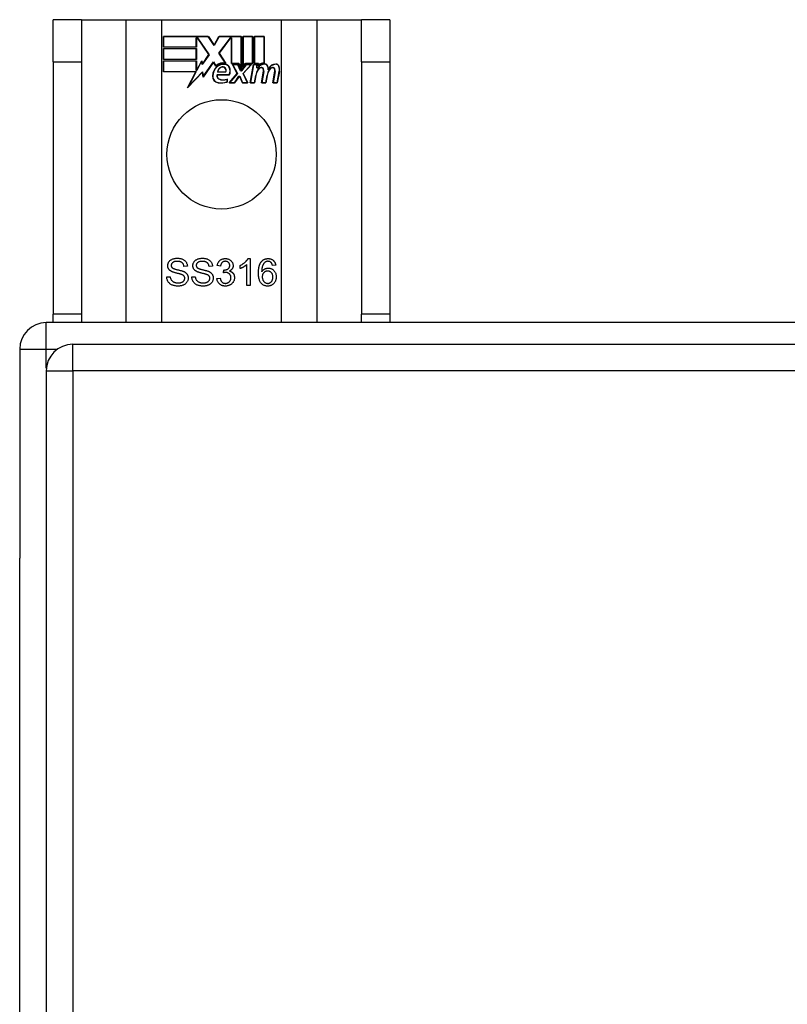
# Model space of a CAD drawing. Header units: inches. Extents: x 25 to 686, y 75 to 314.
# Tile 55 of 160: x 220.21 to 223.07, y 201.02 to 204.68. Entities that reach past the tile are written whole.
import ezdxf

# ---------------------------------------------------------------- set-up
doc = ezdxf.new("R2010")
doc.units = ezdxf.units.IN
doc.header["$MEASUREMENT"] = 0
doc.layers.add('Visible Edges(ANSI)', color=7, linetype='Continuous', lineweight=25)
doc.layers.add('Visible Tangent Edges(ANSI)', color=7, linetype='Continuous', lineweight=25)

msp = doc.modelspace()

# ---------------------------------------------------------------- linework, layer by layer
at = {"layer": 'Visible Edges(ANSI)'}
for p, q in [((220.443, 204.6793), (220.338, 204.6793)), ((220.338, 204.5233), (220.338, 204.6793)), ((220.443, 204.6793), (220.443, 204.5233)), ((220.443, 204.6793), (220.6071, 204.6793)), ((220.6071, 204.6793), (220.7418, 204.6793)), ((220.7418, 204.6793), (221.1842, 204.6793)), ((221.1842, 204.6793), (221.3188, 204.6793)), ((221.3188, 204.6793), (221.483, 204.6793)), ((221.483, 204.5233), (221.483, 204.6793)), ((221.588, 204.6793), (221.483, 204.6793)), ((221.588, 204.6793), (221.588, 204.5233)), ((220.7468, 204.5772), (220.7468, 204.6173)), ((220.7468, 204.6173), (220.914, 204.6173)), ((220.7475, 204.6166), (220.7475, 204.578)), ((220.9136, 204.6166), (220.7475, 204.6166)), ((220.8694, 204.578), (220.8694, 204.6125)), ((220.8694, 204.6125), (220.8739, 204.6125)), ((220.8735, 204.6117), (220.8701, 204.6117)), ((220.8701, 204.6117), (220.8701, 204.5772)), ((220.9163, 204.5495), (220.8735, 204.6117)), ((220.8739, 204.6125), (220.9172, 204.5494)), ((220.9361, 204.5832), (220.9136, 204.6166)), ((220.914, 204.6173), (220.936, 204.5847)), ((220.936, 204.5847), (220.9534, 204.6173)), ((220.9538, 204.6166), (220.9361, 204.5832)), ((220.9528, 204.5545), (220.9961, 204.6125)), ((220.9534, 204.6173), (221.037, 204.6173)), ((221.0363, 204.6166), (220.9538, 204.6166)), ((220.9965, 204.6117), (220.9538, 204.5545)), ((220.9961, 204.6125), (221.0003, 204.6125)), ((220.9995, 204.6117), (220.9965, 204.6117)), ((220.9995, 204.5163), (220.9995, 204.6117)), ((221.0003, 204.6125), (221.0003, 204.517)), ((221.0363, 204.4979), (221.0363, 204.6166)), ((221.037, 204.6173), (221.037, 204.4942)), ((221.0423, 204.5033), (221.0423, 204.6173)), ((221.0423, 204.6173), (221.0794, 204.6173)), ((221.043, 204.6166), (221.043, 204.5056)), ((221.0786, 204.6166), (221.043, 204.6166)), ((221.0786, 204.517), (221.0786, 204.6166)), ((221.0794, 204.6173), (221.0794, 204.5163)), ((221.0846, 204.5163), (221.0846, 204.6173)), ((221.0846, 204.6173), (221.1218, 204.6173)), ((221.0854, 204.6166), (221.0854, 204.517)), ((221.121, 204.6166), (221.0854, 204.6166)), ((221.121, 204.5187), (221.121, 204.6166)), ((221.1218, 204.6173), (221.1218, 204.518)), ((220.8701, 204.5772), (220.7468, 204.5772)), ((220.7468, 204.5318), (220.7468, 204.572)), ((220.7468, 204.572), (220.8701, 204.572)), ((220.7475, 204.578), (220.8694, 204.578)), ((220.7475, 204.5712), (220.7475, 204.5326)), ((220.8694, 204.5712), (220.7475, 204.5712)), ((220.8694, 204.5326), (220.8694, 204.5712)), ((220.8701, 204.572), (220.8701, 204.5318)), ((220.8701, 204.5318), (220.7468, 204.5318)), ((220.7475, 204.5326), (220.8694, 204.5326)), ((220.9172, 204.5494), (220.8913, 204.5125)), ((220.8917, 204.5144), (220.9163, 204.5495)), ((220.978, 204.5183), (220.9528, 204.5545)), ((220.9538, 204.5545), (220.9796, 204.5172)), ((220.338, 204.5233), (220.338, 203.5853)), ((220.443, 204.5233), (220.443, 203.5853)), ((220.7468, 204.4861), (220.7468, 204.5262)), ((220.7468, 204.5262), (220.8701, 204.5262)), ((220.8694, 204.5255), (220.7475, 204.5255)), ((220.7475, 204.5255), (220.7475, 204.4868)), ((220.8694, 204.491), (220.8694, 204.5255)), ((220.8701, 204.5262), (220.8701, 204.4917)), ((220.8709, 204.4917), (220.8893, 204.527)), ((220.8889, 204.5247), (220.8714, 204.491)), ((220.8913, 204.5125), (220.8889, 204.5247)), ((220.8893, 204.527), (220.8917, 204.5144)), ((220.9335, 204.5215), (220.8942, 204.4665)), ((220.8947, 204.4684), (220.9336, 204.5229)), ((220.9422, 204.5071), (220.9335, 204.5215)), ((220.9336, 204.5229), (220.9424, 204.5083)), ((221.0276, 204.5163), (220.9995, 204.5163)), ((221.0003, 204.517), (221.0281, 204.517)), ((221.0216, 204.4793), (221.0044, 204.5127)), ((221.0044, 204.5127), (221.0246, 204.5127)), ((221.0056, 204.512), (221.0225, 204.4792)), ((221.0241, 204.512), (221.0056, 204.512)), ((221.0339, 204.489), (221.0241, 204.512)), ((221.0246, 204.5127), (221.0344, 204.4897)), ((221.037, 204.4942), (221.0276, 204.5163)), ((221.0281, 204.517), (221.0363, 204.4979)), ((221.037, 204.4897), (221.0537, 204.5127)), ((221.0541, 204.512), (221.0374, 204.489)), ((221.0517, 204.5163), (221.0423, 204.5033)), ((221.0429, 204.4797), (221.0724, 204.512)), ((221.043, 204.5056), (221.0513, 204.517)), ((221.0741, 204.5127), (221.0438, 204.4796)), ((221.0513, 204.517), (221.0786, 204.517)), ((221.0794, 204.5163), (221.0517, 204.5163)), ((221.0537, 204.5127), (221.0741, 204.5127)), ((221.0724, 204.512), (221.0541, 204.512)), ((221.0693, 204.4445), (221.0813, 204.5127)), ((221.0819, 204.512), (221.0702, 204.4452)), ((221.0813, 204.5127), (221.0955, 204.5127)), ((221.0947, 204.512), (221.0819, 204.512)), ((221.1, 204.5163), (221.0846, 204.5163)), ((221.0854, 204.517), (221.1008, 204.517)), ((221.0937, 204.5), (221.0947, 204.512)), ((221.0985, 204.5), (221.0937, 204.5)), ((221.0955, 204.5127), (221.0945, 204.5007)), ((221.0945, 204.5007), (221.0981, 204.5007)), ((221.0993, 204.5086), (221.1, 204.5163)), ((221.1008, 204.517), (221.1003, 204.5105)), ((221.483, 204.5233), (221.483, 203.5853)), ((221.588, 204.5233), (221.588, 203.5853)), ((220.868, 204.4861), (220.7468, 204.4861)), ((220.7475, 204.4868), (220.8692, 204.4868)), ((220.837, 204.4265), (220.868, 204.4861)), ((220.8918, 204.4842), (220.837, 204.4265)), ((220.8692, 204.4868), (220.8401, 204.4308)), ((220.8401, 204.4308), (220.8923, 204.4858)), ((220.8714, 204.491), (220.8694, 204.491)), ((220.8701, 204.4917), (220.8709, 204.4917)), ((220.8942, 204.4665), (220.8918, 204.4842)), ((220.8923, 204.4858), (220.8947, 204.4684)), ((220.9461, 204.4748), (220.9919, 204.4748)), ((220.9924, 204.4741), (220.9466, 204.4741)), ((220.979, 204.4846), (220.9477, 204.4846)), ((220.9485, 204.4853), (220.9785, 204.4853)), ((220.9834, 204.4484), (220.9834, 204.458)), ((220.9841, 204.4591), (220.9841, 204.4478)), ((220.9909, 204.4445), (221.0216, 204.4793)), ((221.0225, 204.4792), (220.9926, 204.4452)), ((221.0108, 204.4452), (221.0276, 204.4696)), ((221.028, 204.4688), (221.0111, 204.4445)), ((221.0276, 204.4696), (221.0315, 204.4696)), ((221.031, 204.4688), (221.028, 204.4688)), ((221.0404, 204.4445), (221.031, 204.4688)), ((221.0315, 204.4696), (221.0409, 204.4452)), ((221.0374, 204.489), (221.0339, 204.489)), ((221.0344, 204.4897), (221.037, 204.4897)), ((221.0595, 204.4452), (221.0429, 204.4797)), ((221.0438, 204.4796), (221.0606, 204.4445)), ((221.0851, 204.4452), (221.09, 204.4727)), ((221.0907, 204.4726), (221.0858, 204.4445)), ((221.1116, 204.4445), (221.1192, 204.4876)), ((221.12, 204.4874), (221.1125, 204.4452)), ((221.1275, 204.4452), (221.1324, 204.4727)), ((221.1331, 204.4726), (221.1281, 204.4445)), ((221.1536, 204.4445), (221.1612, 204.4876)), ((221.162, 204.4875), (221.1545, 204.4452)), ((221.1695, 204.4452), (221.1777, 204.4874)), ((221.1785, 204.4873), (221.1701, 204.4445)), ((221.0111, 204.4445), (220.9909, 204.4445)), ((220.9926, 204.4452), (221.0108, 204.4452)), ((221.0606, 204.4445), (221.0404, 204.4445)), ((221.0409, 204.4452), (221.0595, 204.4452)), ((221.0858, 204.4445), (221.0693, 204.4445)), ((221.0702, 204.4452), (221.0851, 204.4452)), ((221.1281, 204.4445), (221.1116, 204.4445)), ((221.1125, 204.4452), (221.1275, 204.4452)), ((221.1701, 204.4445), (221.1536, 204.4445)), ((221.1545, 204.4452), (221.1695, 204.4452)), ((220.8362, 203.7637), (220.8235, 203.7627)), ((220.9294, 203.7637), (220.9168, 203.7627)), ((220.9591, 203.764), (220.9468, 203.7663)), ((221.0325, 203.7552), (221.0325, 203.7671)), ((221.0571, 203.6918), (221.0571, 203.77)), ((221.0614, 203.7922), (221.0693, 203.7922)), ((221.0693, 203.7922), (221.0693, 203.6918)), ((221.1646, 203.7672), (221.1524, 203.7663)), ((220.9698, 203.7392), (220.9711, 203.7499)), ((220.7595, 203.724), (220.772, 203.725)), ((220.8527, 203.724), (220.8652, 203.725)), ((220.9456, 203.7183), (220.9578, 203.7199)), ((221.0693, 203.6918), (221.0571, 203.6918)), ((220.338, 203.5543), (220.338, 203.5853)), ((220.443, 203.5853), (220.443, 203.5543)), ((221.483, 203.5543), (221.483, 203.5853)), ((221.588, 203.5853), (221.588, 203.5543)), ((286.114, 203.5543), (220.312, 203.5543)), ((220.4105, 203.474), (286.0155, 203.474)), ((220.213, 203.4553), (220.213, 202.6803)), ((220.3115, 203.375), (220.3115, 176.655)), ((220.213, 177.4283), (220.213, 202.6803))]:
    msp.add_line(p, q, dxfattribs=at)
at = {"layer": 'Visible Edges(ANSI)', "flags": 128}
for points in [[(220.7632, 203.766), (220.7633, 203.7678), (220.7635, 203.7697), (220.7639, 203.7715), (220.7643, 203.7733), (220.7649, 203.7751), (220.7657, 203.7768), (220.7665, 203.7785), (220.7676, 203.7801), (220.7687, 203.7817), (220.77, 203.7832), (220.7713, 203.7846), (220.7728, 203.7859), (220.7745, 203.7871), (220.7762, 203.7882), (220.7781, 203.7892), (220.7801, 203.7901), (220.7822, 203.7909), (220.7844, 203.7916), (220.7866, 203.7922), (220.7889, 203.7927), (220.7912, 203.7931), (220.7936, 203.7933), (220.796, 203.7935), (220.7985, 203.7935)], [(220.7774, 203.7442), (220.7763, 203.7449), (220.7751, 203.7455), (220.7741, 203.7462), (220.7731, 203.7469), (220.7721, 203.7477), (220.7712, 203.7484), (220.7703, 203.7492), (220.7695, 203.75), (220.7687, 203.7509), (220.768, 203.7517), (220.7674, 203.7526), (220.7668, 203.7535), (220.7662, 203.7545), (220.7657, 203.7554), (220.7652, 203.7564), (220.7648, 203.7574), (220.7644, 203.7584), (220.7641, 203.7594), (220.7639, 203.7605), (220.7636, 203.7615), (220.7635, 203.7626), (220.7633, 203.7637), (220.7633, 203.7648), (220.7632, 203.766)], [(220.7991, 203.7819), (220.7971, 203.7819), (220.7952, 203.7818), (220.7935, 203.7816), (220.7918, 203.7814), (220.7902, 203.7811), (220.7887, 203.7808), (220.7872, 203.7804), (220.7859, 203.7799), (220.7847, 203.7794), (220.7835, 203.7788), (220.7825, 203.7782), (220.7815, 203.7775), (220.7806, 203.7767), (220.7798, 203.7759), (220.7791, 203.7751), (220.7784, 203.7743), (220.7779, 203.7735), (220.7774, 203.7726), (220.7769, 203.7717), (220.7766, 203.7708), (220.7763, 203.7698), (220.7761, 203.7689), (220.776, 203.7679), (220.776, 203.7669)], [(220.776, 203.7669), (220.776, 203.7664), (220.776, 203.766), (220.776, 203.7655), (220.7761, 203.7651), (220.7761, 203.7647), (220.7762, 203.7643), (220.7763, 203.7639), (220.7764, 203.7635), (220.7765, 203.7631), (220.7766, 203.7627), (220.7768, 203.7623), (220.7769, 203.7619), (220.7771, 203.7616), (220.7773, 203.7612), (220.7775, 203.7608), (220.7777, 203.7605), (220.7779, 203.7602), (220.7782, 203.7598), (220.7784, 203.7595), (220.7787, 203.7592), (220.779, 203.7589), (220.7792, 203.7585), (220.7795, 203.7582), (220.7799, 203.7579)], [(220.7985, 203.7935), (220.8013, 203.7935), (220.8039, 203.7933), (220.8065, 203.793), (220.809, 203.7926), (220.8114, 203.7921), (220.8137, 203.7915), (220.816, 203.7908), (220.8182, 203.79), (220.8202, 203.789), (220.8222, 203.788), (220.824, 203.7868), (220.8257, 203.7855), (220.8273, 203.7842), (220.8287, 203.7827), (220.8301, 203.7811), (220.8313, 203.7794), (220.8324, 203.7776), (220.8333, 203.7758), (220.8341, 203.7739), (220.8348, 203.772), (220.8354, 203.77), (220.8358, 203.7679), (220.836, 203.7658), (220.8362, 203.7637)], [(220.8235, 203.7627), (220.8233, 203.7642), (220.8231, 203.7657), (220.8227, 203.7671), (220.8223, 203.7685), (220.8218, 203.7698), (220.8213, 203.771), (220.8207, 203.7722), (220.82, 203.7733), (220.8193, 203.7743), (220.8184, 203.7753), (220.8176, 203.7762), (220.8166, 203.777), (220.8156, 203.7778), (220.8145, 203.7785), (220.8133, 203.7792), (220.812, 203.7797), (220.8107, 203.7802), (220.8092, 203.7807), (220.8077, 203.781), (220.8062, 203.7813), (220.8045, 203.7816), (220.8028, 203.7817), (220.801, 203.7818), (220.7991, 203.7819)], [(220.8565, 203.766), (220.8565, 203.7678), (220.8567, 203.7697), (220.8571, 203.7715), (220.8575, 203.7733), (220.8581, 203.7751), (220.8589, 203.7768), (220.8598, 203.7785), (220.8608, 203.7801), (220.8619, 203.7817), (220.8632, 203.7832), (220.8646, 203.7846), (220.8661, 203.7859), (220.8677, 203.7871), (220.8695, 203.7882), (220.8713, 203.7892), (220.8733, 203.7901), (220.8754, 203.7909), (220.8776, 203.7916), (220.8798, 203.7922), (220.8821, 203.7927), (220.8844, 203.7931), (220.8868, 203.7933), (220.8892, 203.7935), (220.8918, 203.7935)], [(220.8706, 203.7442), (220.8695, 203.7449), (220.8684, 203.7455), (220.8673, 203.7462), (220.8663, 203.7469), (220.8653, 203.7477), (220.8644, 203.7484), (220.8635, 203.7492), (220.8627, 203.75), (220.862, 203.7509), (220.8612, 203.7517), (220.8606, 203.7526), (220.86, 203.7535), (220.8594, 203.7545), (220.8589, 203.7554), (220.8584, 203.7564), (220.858, 203.7574), (220.8577, 203.7584), (220.8573, 203.7594), (220.8571, 203.7605), (220.8569, 203.7615), (220.8567, 203.7626), (220.8566, 203.7637), (220.8565, 203.7648), (220.8565, 203.766)], [(220.8923, 203.7819), (220.8903, 203.7819), (220.8885, 203.7818), (220.8867, 203.7816), (220.885, 203.7814), (220.8834, 203.7811), (220.8819, 203.7808), (220.8805, 203.7804), (220.8791, 203.7799), (220.8779, 203.7794), (220.8767, 203.7788), (220.8757, 203.7782), (220.8747, 203.7775), (220.8738, 203.7767), (220.873, 203.7759), (220.8723, 203.7751), (220.8716, 203.7743), (220.8711, 203.7735), (220.8706, 203.7726), (220.8702, 203.7717), (220.8698, 203.7708), (220.8695, 203.7698), (220.8693, 203.7689), (220.8692, 203.7679), (220.8692, 203.7669)], [(220.8692, 203.7669), (220.8692, 203.7664), (220.8692, 203.766), (220.8693, 203.7655), (220.8693, 203.7651), (220.8694, 203.7647), (220.8694, 203.7643), (220.8695, 203.7639), (220.8696, 203.7635), (220.8697, 203.7631), (220.8699, 203.7627), (220.87, 203.7623), (220.8702, 203.7619), (220.8703, 203.7616), (220.8705, 203.7612), (220.8707, 203.7608), (220.8709, 203.7605), (220.8711, 203.7602), (220.8714, 203.7598), (220.8716, 203.7595), (220.8719, 203.7592), (220.8722, 203.7589), (220.8725, 203.7585), (220.8728, 203.7582), (220.8731, 203.7579)], [(220.8918, 203.7935), (220.8945, 203.7935), (220.8972, 203.7933), (220.8997, 203.793), (220.9022, 203.7926), (220.9046, 203.7921), (220.907, 203.7915), (220.9092, 203.7908), (220.9114, 203.79), (220.9134, 203.789), (220.9154, 203.788), (220.9172, 203.7868), (220.9189, 203.7855), (220.9205, 203.7842), (220.9219, 203.7827), (220.9233, 203.7811), (220.9245, 203.7794), (220.9256, 203.7776), (220.9265, 203.7758), (220.9273, 203.7739), (220.928, 203.772), (220.9286, 203.77), (220.929, 203.7679), (220.9293, 203.7658), (220.9294, 203.7637)], [(220.9168, 203.7627), (220.9166, 203.7642), (220.9163, 203.7657), (220.9159, 203.7671), (220.9155, 203.7685), (220.9151, 203.7698), (220.9145, 203.771), (220.9139, 203.7722), (220.9132, 203.7733), (220.9125, 203.7743), (220.9117, 203.7753), (220.9108, 203.7762), (220.9098, 203.777), (220.9088, 203.7778), (220.9077, 203.7785), (220.9065, 203.7792), (220.9052, 203.7797), (220.9039, 203.7802), (220.9025, 203.7807), (220.901, 203.781), (220.8994, 203.7813), (220.8977, 203.7816), (220.896, 203.7817), (220.8942, 203.7818), (220.8923, 203.7819)], [(220.9468, 203.7663), (220.9472, 203.7683), (220.9477, 203.7702), (220.9483, 203.7721), (220.9489, 203.7739), (220.9497, 203.7756), (220.9505, 203.7772), (220.9514, 203.7788), (220.9524, 203.7802), (220.9534, 203.7816), (220.9545, 203.783), (220.9557, 203.7842), (220.957, 203.7854), (220.9584, 203.7865), (220.9598, 203.7875), (220.9613, 203.7884), (220.9628, 203.7892), (220.9644, 203.7899), (220.966, 203.7905), (220.9677, 203.791), (220.9694, 203.7914), (220.9712, 203.7917), (220.973, 203.792), (220.9749, 203.7921), (220.9769, 203.7922)], [(220.9771, 203.7821), (220.9759, 203.7821), (220.9748, 203.782), (220.9737, 203.7818), (220.9726, 203.7816), (220.9716, 203.7813), (220.9706, 203.781), (220.9696, 203.7806), (220.9686, 203.7801), (220.9677, 203.7796), (220.9668, 203.779), (220.966, 203.7783), (220.9652, 203.7776), (220.9644, 203.7768), (220.9637, 203.776), (220.963, 203.7751), (220.9624, 203.7741), (220.9618, 203.7731), (220.9613, 203.772), (220.9608, 203.7708), (220.9603, 203.7696), (220.96, 203.7683), (220.9596, 203.7669), (220.9593, 203.7655), (220.9591, 203.764)], [(220.9731, 203.7498), (220.9744, 203.7498), (220.9757, 203.7499), (220.9769, 203.7501), (220.9781, 203.7503), (220.9793, 203.7505), (220.9805, 203.7508), (220.9817, 203.7512), (220.9829, 203.7516), (220.984, 203.7521), (220.9851, 203.7527), (220.9862, 203.7533), (220.9872, 203.7539), (220.9882, 203.7546), (220.9891, 203.7554), (220.99, 203.7562), (220.9907, 203.7571), (220.9914, 203.7581), (220.9919, 203.7591), (220.9924, 203.7602), (220.9928, 203.7613), (220.9931, 203.7625), (220.9933, 203.7638), (220.9935, 203.7651), (220.9935, 203.7665)], [(220.9769, 203.7922), (220.9789, 203.7921), (220.9809, 203.792), (220.9828, 203.7917), (220.9847, 203.7913), (220.9866, 203.7908), (220.9884, 203.7902), (220.9902, 203.7895), (220.9919, 203.7887), (220.9936, 203.7877), (220.9952, 203.7868), (220.9967, 203.7857), (220.998, 203.7845), (220.9993, 203.7833), (221.0005, 203.782), (221.0015, 203.7806), (221.0025, 203.7791), (221.0034, 203.7776), (221.0041, 203.776), (221.0047, 203.7745), (221.0052, 203.7729), (221.0056, 203.7712), (221.0059, 203.7696), (221.0061, 203.7679), (221.0062, 203.7663)], [(220.9935, 203.7665), (220.9935, 203.7676), (220.9934, 203.7687), (220.9932, 203.7697), (220.993, 203.7707), (220.9927, 203.7717), (220.9924, 203.7727), (220.9919, 203.7736), (220.9915, 203.7745), (220.9909, 203.7753), (220.9903, 203.7762), (220.9897, 203.7769), (220.9889, 203.7777), (220.9882, 203.7784), (220.9873, 203.779), (220.9865, 203.7796), (220.9856, 203.7801), (220.9847, 203.7806), (220.9837, 203.781), (220.9827, 203.7813), (220.9816, 203.7816), (220.9806, 203.7818), (220.9795, 203.782), (220.9783, 203.7821), (220.9771, 203.7821)], [(221.0062, 203.7663), (221.0061, 203.7652), (221.0061, 203.7641), (221.0059, 203.7631), (221.0058, 203.7621), (221.0056, 203.7611), (221.0053, 203.7601), (221.005, 203.7591), (221.0046, 203.7581), (221.0042, 203.7572), (221.0037, 203.7563), (221.0032, 203.7553), (221.0027, 203.7544), (221.0021, 203.7536), (221.0014, 203.7527), (221.0007, 203.7519), (221, 203.7511), (220.9992, 203.7504), (220.9984, 203.7497), (220.9975, 203.749), (220.9966, 203.7483), (220.9956, 203.7477), (220.9946, 203.7471), (220.9935, 203.7465), (220.9924, 203.746)], [(221.0325, 203.7671), (221.0342, 203.7679), (221.0359, 203.7688), (221.0375, 203.7696), (221.0391, 203.7705), (221.0407, 203.7715), (221.0422, 203.7724), (221.0437, 203.7734), (221.0451, 203.7744), (221.0465, 203.7755), (221.0479, 203.7766), (221.0492, 203.7777), (221.0505, 203.7788), (221.0518, 203.7799), (221.053, 203.7811), (221.0541, 203.7822), (221.0551, 203.7833), (221.0562, 203.7845), (221.0571, 203.7856), (221.058, 203.7867), (221.0588, 203.7878), (221.0595, 203.7889), (221.0602, 203.79), (221.0609, 203.7911), (221.0614, 203.7922)], [(221.0571, 203.77), (221.0563, 203.7693), (221.0555, 203.7686), (221.0547, 203.7679), (221.0538, 203.7672), (221.0529, 203.7665), (221.052, 203.7658), (221.051, 203.7651), (221.0499, 203.7644), (221.0489, 203.7637), (221.0478, 203.763), (221.0466, 203.7623), (221.0454, 203.7616), (221.0443, 203.7609), (221.0431, 203.7602), (221.0419, 203.7596), (221.0408, 203.759), (221.0397, 203.7584), (221.0386, 203.7579), (221.0376, 203.7573), (221.0365, 203.7569), (221.0355, 203.7564), (221.0345, 203.756), (221.0335, 203.7556), (221.0325, 203.7552)], [(221.1003, 203.7386), (221.1003, 203.741), (221.1004, 203.7433), (221.1005, 203.7456), (221.1006, 203.7478), (221.1008, 203.75), (221.101, 203.7521), (221.1012, 203.7541), (221.1015, 203.7561), (221.1018, 203.7581), (221.1022, 203.76), (221.1025, 203.7618), (221.103, 203.7636), (221.1034, 203.7653), (221.1039, 203.767), (221.1045, 203.7686), (221.1051, 203.7702), (221.1057, 203.7717), (221.1063, 203.7732), (221.107, 203.7746), (221.1078, 203.7759), (221.1085, 203.7772), (221.1093, 203.7784), (221.1102, 203.7796), (221.111, 203.7807)], [(221.111, 203.7807), (221.1118, 203.7817), (221.1126, 203.7826), (221.1135, 203.7834), (221.1143, 203.7842), (221.1152, 203.785), (221.1161, 203.7857), (221.117, 203.7864), (221.118, 203.7871), (221.1189, 203.7877), (221.1199, 203.7883), (221.1209, 203.7888), (221.122, 203.7893), (221.123, 203.7898), (221.1241, 203.7902), (221.1252, 203.7906), (221.1263, 203.7909), (221.1275, 203.7912), (221.1287, 203.7915), (221.1299, 203.7917), (221.1311, 203.7919), (221.1323, 203.792), (221.1336, 203.7921), (221.1349, 203.7922), (221.1362, 203.7922)], [(221.1251, 203.7788), (221.1242, 203.7781), (221.1233, 203.7773), (221.1224, 203.7765), (221.1215, 203.7756), (221.1207, 203.7747), (221.12, 203.7736), (221.1192, 203.7726), (221.1185, 203.7715), (221.1178, 203.7703), (221.1172, 203.7691), (221.1166, 203.7678), (221.116, 203.7665), (221.1155, 203.7651), (221.115, 203.7636), (221.1145, 203.762), (221.1141, 203.7603), (221.1138, 203.7585), (221.1134, 203.7566), (221.1132, 203.7546), (221.1129, 203.7526), (221.1128, 203.7504), (221.1126, 203.7481), (221.1125, 203.7458), (221.1125, 203.7433)], [(221.1354, 203.7821), (221.1349, 203.7821), (221.1345, 203.7821), (221.134, 203.7821), (221.1335, 203.782), (221.133, 203.782), (221.1326, 203.7819), (221.1321, 203.7818), (221.1317, 203.7817), (221.1312, 203.7816), (221.1308, 203.7815), (221.1304, 203.7814), (221.1299, 203.7813), (221.1295, 203.7811), (221.1291, 203.781), (221.1287, 203.7808), (221.1282, 203.7807), (221.1278, 203.7805), (221.1274, 203.7803), (221.127, 203.7801), (221.1267, 203.7798), (221.1263, 203.7796), (221.1259, 203.7794), (221.1255, 203.7791), (221.1251, 203.7788)], [(221.1478, 203.7769), (221.1474, 203.7773), (221.1469, 203.7777), (221.1465, 203.7781), (221.146, 203.7785), (221.1456, 203.7788), (221.1451, 203.7792), (221.1446, 203.7795), (221.1442, 203.7798), (221.1437, 203.7801), (221.1432, 203.7803), (221.1427, 203.7806), (221.1422, 203.7808), (221.1417, 203.781), (221.1411, 203.7812), (221.1406, 203.7814), (221.14, 203.7815), (221.1395, 203.7817), (221.1389, 203.7818), (221.1384, 203.7819), (221.1378, 203.782), (221.1372, 203.782), (221.1366, 203.7821), (221.136, 203.7821), (221.1354, 203.7821)], [(221.1362, 203.7922), (221.1381, 203.7921), (221.14, 203.792), (221.1418, 203.7918), (221.1436, 203.7914), (221.1453, 203.791), (221.1469, 203.7905), (221.1485, 203.7899), (221.15, 203.7892), (221.1515, 203.7884), (221.1529, 203.7876), (221.1543, 203.7866), (221.1555, 203.7855), (221.1568, 203.7844), (221.1579, 203.7832), (221.1589, 203.7819), (221.1599, 203.7806), (221.1608, 203.7791), (221.1616, 203.7777), (221.1623, 203.7761), (221.1629, 203.7745), (221.1635, 203.7728), (221.1639, 203.771), (221.1643, 203.7692), (221.1646, 203.7672)], [(221.1524, 203.7663), (221.1523, 203.7669), (221.1521, 203.7674), (221.152, 203.768), (221.1518, 203.7686), (221.1517, 203.7691), (221.1515, 203.7696), (221.1513, 203.7701), (221.1512, 203.7707), (221.151, 203.7711), (221.1508, 203.7716), (221.1506, 203.7721), (221.1504, 203.7725), (221.1502, 203.773), (221.15, 203.7734), (221.1498, 203.7738), (221.1496, 203.7742), (221.1494, 203.7746), (221.1492, 203.7749), (221.149, 203.7753), (221.1487, 203.7756), (221.1485, 203.776), (221.1483, 203.7763), (221.148, 203.7766), (221.1478, 203.7769)], [(220.8147, 203.733), (220.814, 203.7333), (220.8131, 203.7336), (220.8121, 203.7339), (220.8109, 203.7343), (220.8096, 203.7347), (220.8082, 203.7351), (220.8066, 203.7355), (220.805, 203.7359), (220.8031, 203.7364), (220.8012, 203.7369), (220.7991, 203.7374), (220.7968, 203.7379), (220.7946, 203.7385), (220.7924, 203.739), (220.7904, 203.7396), (220.7885, 203.7401), (220.7867, 203.7406), (220.7851, 203.7412), (220.7835, 203.7417), (220.7821, 203.7422), (220.7807, 203.7427), (220.7795, 203.7432), (220.7784, 203.7437), (220.7774, 203.7442)], [(220.7799, 203.7579), (220.7806, 203.7574), (220.7815, 203.7568), (220.7826, 203.7562), (220.7838, 203.7556), (220.7852, 203.7551), (220.7868, 203.7545), (220.7886, 203.7539), (220.7905, 203.7533), (220.7926, 203.7527), (220.7949, 203.7521), (220.7973, 203.7515), (220.7999, 203.7509), (220.8026, 203.7503), (220.8051, 203.7497), (220.8074, 203.7491), (220.8096, 203.7485), (220.8117, 203.748), (220.8136, 203.7474), (220.8154, 203.7469), (220.817, 203.7464), (220.8185, 203.7459), (220.8199, 203.7454), (220.8211, 203.7449), (220.8222, 203.7445)], [(220.8264, 203.7189), (220.8264, 203.7197), (220.8264, 203.7205), (220.8263, 203.7212), (220.8261, 203.7219), (220.826, 203.7227), (220.8258, 203.7233), (220.8255, 203.724), (220.8252, 203.7247), (220.8249, 203.7253), (220.8246, 203.726), (220.8242, 203.7266), (220.8237, 203.7272), (220.8233, 203.7277), (220.8227, 203.7283), (220.8221, 203.7288), (220.8215, 203.7294), (220.8208, 203.7299), (220.8201, 203.7304), (220.8193, 203.7309), (220.8185, 203.7313), (220.8176, 203.7318), (220.8167, 203.7322), (220.8157, 203.7326), (220.8147, 203.733)], [(220.8222, 203.7445), (220.8236, 203.7438), (220.8249, 203.7431), (220.8262, 203.7423), (220.8275, 203.7415), (220.8286, 203.7407), (220.8297, 203.7399), (220.8308, 203.739), (220.8317, 203.7381), (220.8326, 203.7372), (220.8335, 203.7362), (220.8343, 203.7353), (220.835, 203.7342), (220.8357, 203.7332), (220.8363, 203.7321), (220.8368, 203.731), (220.8373, 203.7299), (220.8377, 203.7288), (220.8381, 203.7276), (220.8384, 203.7264), (220.8387, 203.7252), (220.8389, 203.724), (220.839, 203.7227), (220.8391, 203.7214), (220.8392, 203.7201)], [(220.9079, 203.733), (220.9072, 203.7333), (220.9063, 203.7336), (220.9053, 203.7339), (220.9041, 203.7343), (220.9028, 203.7347), (220.9014, 203.7351), (220.8999, 203.7355), (220.8982, 203.7359), (220.8963, 203.7364), (220.8944, 203.7369), (220.8923, 203.7374), (220.89, 203.7379), (220.8878, 203.7385), (220.8857, 203.739), (220.8836, 203.7396), (220.8817, 203.7401), (220.8799, 203.7406), (220.8783, 203.7412), (220.8767, 203.7417), (220.8753, 203.7422), (220.8739, 203.7427), (220.8727, 203.7432), (220.8716, 203.7437), (220.8706, 203.7442)], [(220.8731, 203.7579), (220.8738, 203.7574), (220.8747, 203.7568), (220.8758, 203.7562), (220.877, 203.7556), (220.8785, 203.7551), (220.88, 203.7545), (220.8818, 203.7539), (220.8837, 203.7533), (220.8858, 203.7527), (220.8881, 203.7521), (220.8905, 203.7515), (220.8932, 203.7509), (220.8958, 203.7503), (220.8983, 203.7497), (220.9006, 203.7491), (220.9028, 203.7485), (220.9049, 203.748), (220.9068, 203.7474), (220.9086, 203.7469), (220.9102, 203.7464), (220.9117, 203.7459), (220.9131, 203.7454), (220.9143, 203.7449), (220.9154, 203.7445)], [(220.9196, 203.7189), (220.9196, 203.7197), (220.9196, 203.7205), (220.9195, 203.7212), (220.9193, 203.7219), (220.9192, 203.7227), (220.919, 203.7233), (220.9187, 203.724), (220.9184, 203.7247), (220.9181, 203.7253), (220.9178, 203.726), (220.9174, 203.7266), (220.9169, 203.7272), (220.9165, 203.7277), (220.9159, 203.7283), (220.9154, 203.7288), (220.9147, 203.7294), (220.9141, 203.7299), (220.9133, 203.7304), (220.9126, 203.7309), (220.9117, 203.7313), (220.9108, 203.7318), (220.9099, 203.7322), (220.9089, 203.7326), (220.9079, 203.733)], [(220.9154, 203.7445), (220.9168, 203.7438), (220.9182, 203.7431), (220.9194, 203.7423), (220.9207, 203.7415), (220.9218, 203.7407), (220.9229, 203.7399), (220.924, 203.739), (220.9249, 203.7381), (220.9259, 203.7372), (220.9267, 203.7362), (220.9275, 203.7353), (220.9282, 203.7342), (220.9289, 203.7332), (220.9295, 203.7321), (220.93, 203.731), (220.9305, 203.7299), (220.931, 203.7288), (220.9313, 203.7276), (220.9317, 203.7264), (220.9319, 203.7252), (220.9321, 203.724), (220.9323, 203.7227), (220.9323, 203.7214), (220.9324, 203.7201)], [(220.9784, 203.7406), (220.9781, 203.7406), (220.9778, 203.7406), (220.9775, 203.7405), (220.9772, 203.7405), (220.9769, 203.7405), (220.9766, 203.7405), (220.9763, 203.7405), (220.9759, 203.7404), (220.9756, 203.7404), (220.9753, 203.7403), (220.9749, 203.7403), (220.9745, 203.7402), (220.9742, 203.7402), (220.9738, 203.7401), (220.9734, 203.74), (220.9731, 203.74), (220.9727, 203.7399), (220.9723, 203.7398), (220.9719, 203.7397), (220.9715, 203.7396), (220.9711, 203.7395), (220.9707, 203.7394), (220.9702, 203.7393), (220.9698, 203.7392)], [(220.9711, 203.7499), (220.9712, 203.7499), (220.9713, 203.7499), (220.9714, 203.7499), (220.9715, 203.7499), (220.9716, 203.7499), (220.9717, 203.7499), (220.9718, 203.7499), (220.9719, 203.7499), (220.972, 203.7499), (220.9721, 203.7498), (220.9722, 203.7498), (220.9722, 203.7498), (220.9723, 203.7498), (220.9724, 203.7498), (220.9725, 203.7498), (220.9726, 203.7498), (220.9726, 203.7498), (220.9727, 203.7498), (220.9728, 203.7498), (220.9728, 203.7498), (220.9729, 203.7498), (220.973, 203.7498), (220.973, 203.7498), (220.9731, 203.7498)], [(220.998, 203.7211), (220.998, 203.7225), (220.9978, 203.7239), (220.9977, 203.7252), (220.9974, 203.7264), (220.997, 203.7277), (220.9966, 203.7289), (220.9961, 203.73), (220.9955, 203.7311), (220.9949, 203.7322), (220.9942, 203.7332), (220.9934, 203.7341), (220.9925, 203.7351), (220.9915, 203.736), (220.9906, 203.7368), (220.9895, 203.7375), (220.9885, 203.7381), (220.9873, 203.7387), (220.9862, 203.7392), (220.985, 203.7396), (220.9838, 203.74), (220.9825, 203.7402), (220.9812, 203.7404), (220.9798, 203.7405), (220.9784, 203.7406)], [(220.9924, 203.746), (220.9938, 203.7456), (220.9952, 203.7452), (220.9966, 203.7447), (220.9979, 203.7441), (220.9991, 203.7435), (221.0003, 203.7428), (221.0014, 203.7421), (221.0025, 203.7413), (221.0035, 203.7404), (221.0044, 203.7395), (221.0053, 203.7385), (221.0062, 203.7375), (221.0069, 203.7364), (221.0076, 203.7352), (221.0083, 203.7341), (221.0089, 203.7328), (221.0094, 203.7316), (221.0098, 203.7302), (221.0102, 203.7289), (221.0105, 203.7275), (221.0107, 203.726), (221.0109, 203.7245), (221.011, 203.723), (221.011, 203.7214)], [(221.135, 203.6901), (221.1325, 203.6902), (221.1301, 203.6904), (221.1277, 203.6908), (221.1254, 203.6914), (221.1232, 203.6921), (221.1211, 203.6929), (221.119, 203.694), (221.1171, 203.6951), (221.1152, 203.6965), (221.1134, 203.6979), (221.1116, 203.6996), (221.11, 203.7014), (221.1084, 203.7034), (221.107, 203.7056), (221.1057, 203.7079), (221.1046, 203.7105), (221.1036, 203.7133), (221.1027, 203.7163), (221.102, 203.7195), (221.1014, 203.7229), (221.1009, 203.7265), (221.1006, 203.7304), (221.1004, 203.7344), (221.1003, 203.7386)], [(221.1125, 203.7433), (221.1132, 203.7444), (221.114, 203.7455), (221.1148, 203.7465), (221.1157, 203.7474), (221.1165, 203.7484), (221.1174, 203.7492), (221.1183, 203.75), (221.1193, 203.7508), (221.1203, 203.7515), (221.1213, 203.7522), (221.1223, 203.7528), (221.1233, 203.7534), (221.1244, 203.7539), (221.1255, 203.7544), (221.1266, 203.7548), (221.1277, 203.7552), (221.1288, 203.7555), (221.1299, 203.7558), (221.1311, 203.7561), (221.1322, 203.7563), (221.1333, 203.7564), (221.1345, 203.7566), (221.1356, 203.7566), (221.1368, 203.7567)], [(221.1343, 203.7458), (221.1329, 203.7458), (221.1316, 203.7457), (221.1303, 203.7455), (221.129, 203.7452), (221.1278, 203.7448), (221.1266, 203.7443), (221.1254, 203.7438), (221.1243, 203.7432), (221.1232, 203.7425), (221.1222, 203.7417), (221.1212, 203.7408), (221.1202, 203.7398), (221.1193, 203.7388), (221.1184, 203.7377), (221.1176, 203.7366), (221.117, 203.7354), (221.1164, 203.7342), (221.1158, 203.7329), (221.1154, 203.7316), (221.115, 203.7302), (221.1148, 203.7288), (221.1146, 203.7273), (221.1144, 203.7258), (221.1144, 203.7242)], [(221.1537, 203.7235), (221.1537, 203.7252), (221.1536, 203.7268), (221.1534, 203.7284), (221.1531, 203.7299), (221.1528, 203.7314), (221.1523, 203.7328), (221.1519, 203.7341), (221.1513, 203.7354), (221.1506, 203.7366), (221.1499, 203.7377), (221.1491, 203.7388), (221.1482, 203.7398), (221.1473, 203.7408), (221.1463, 203.7417), (221.1453, 203.7425), (221.1442, 203.7432), (221.1431, 203.7438), (221.142, 203.7443), (221.1408, 203.7448), (221.1396, 203.7452), (221.1383, 203.7455), (221.137, 203.7457), (221.1357, 203.7458), (221.1343, 203.7458)], [(221.1368, 203.7567), (221.1388, 203.7566), (221.1408, 203.7564), (221.1427, 203.7561), (221.1446, 203.7556), (221.1464, 203.7551), (221.1482, 203.7544), (221.1499, 203.7536), (221.1516, 203.7526), (221.1532, 203.7516), (221.1547, 203.7504), (221.1563, 203.7491), (221.1577, 203.7476), (221.1591, 203.7461), (221.1604, 203.7445), (221.1615, 203.7428), (221.1625, 203.741), (221.1634, 203.7392), (221.1642, 203.7373), (221.1649, 203.7353), (221.1654, 203.7332), (221.1658, 203.7311), (221.1661, 203.7289), (221.1663, 203.7266), (221.1664, 203.7243)], [(220.8022, 203.6901), (220.7989, 203.6902), (220.7957, 203.6904), (220.7926, 203.6907), (220.7897, 203.6911), (220.7869, 203.6917), (220.7843, 203.6923), (220.7818, 203.6931), (220.7794, 203.6941), (220.7772, 203.6951), (220.7751, 203.6963), (220.7731, 203.6976), (220.7712, 203.699), (220.7695, 203.7006), (220.7679, 203.7023), (220.7664, 203.704), (220.765, 203.706), (220.7638, 203.708), (220.7627, 203.7101), (220.7618, 203.7122), (220.761, 203.7144), (220.7604, 203.7167), (220.76, 203.7191), (220.7597, 203.7215), (220.7595, 203.724)], [(220.772, 203.725), (220.7723, 203.7232), (220.7726, 203.7214), (220.773, 203.7197), (220.7735, 203.7182), (220.7741, 203.7167), (220.7747, 203.7152), (220.7754, 203.7139), (220.7762, 203.7127), (220.777, 203.7115), (220.778, 203.7104), (220.7791, 203.7093), (220.7803, 203.7083), (220.7816, 203.7074), (220.783, 203.7065), (220.7846, 203.7057), (220.7862, 203.7049), (220.788, 203.7042), (220.7897, 203.7036), (220.7916, 203.7031), (220.7935, 203.7027), (220.7954, 203.7023), (220.7974, 203.7021), (220.7995, 203.702), (220.8016, 203.7019)], [(220.8016, 203.7019), (220.8034, 203.702), (220.8053, 203.7021), (220.807, 203.7022), (220.8087, 203.7025), (220.8103, 203.7028), (220.8119, 203.7032), (220.8135, 203.7036), (220.815, 203.7042), (220.8164, 203.7048), (220.8177, 203.7054), (220.8189, 203.7061), (220.82, 203.7068), (220.8211, 203.7076), (220.822, 203.7085), (220.8229, 203.7094), (220.8236, 203.7103), (220.8243, 203.7113), (220.8248, 203.7124), (220.8253, 203.7134), (220.8257, 203.7145), (220.826, 203.7155), (220.8263, 203.7166), (220.8264, 203.7178), (220.8264, 203.7189)], [(220.8392, 203.7201), (220.8391, 203.7181), (220.8389, 203.7161), (220.8385, 203.7142), (220.838, 203.7123), (220.8374, 203.7104), (220.8366, 203.7086), (220.8357, 203.7068), (220.8346, 203.705), (220.8334, 203.7033), (220.8321, 203.7017), (220.8306, 203.7002), (220.829, 203.6987), (220.8273, 203.6974), (220.8255, 203.6962), (220.8235, 203.6951), (220.8214, 203.694), (220.8193, 203.6931), (220.817, 203.6923), (220.8147, 203.6916), (220.8123, 203.6911), (220.8099, 203.6907), (220.8074, 203.6904), (220.8048, 203.6902), (220.8022, 203.6901)], [(220.8954, 203.6901), (220.8921, 203.6902), (220.8889, 203.6904), (220.8858, 203.6907), (220.8829, 203.6911), (220.8801, 203.6917), (220.8775, 203.6923), (220.875, 203.6931), (220.8726, 203.6941), (220.8704, 203.6951), (220.8683, 203.6963), (220.8663, 203.6976), (220.8645, 203.699), (220.8627, 203.7006), (220.8611, 203.7023), (220.8596, 203.704), (220.8583, 203.706), (220.857, 203.708), (220.856, 203.7101), (220.855, 203.7122), (220.8543, 203.7144), (220.8536, 203.7167), (220.8532, 203.7191), (220.8529, 203.7215), (220.8527, 203.724)], [(220.8652, 203.725), (220.8655, 203.7232), (220.8658, 203.7214), (220.8662, 203.7197), (220.8667, 203.7182), (220.8673, 203.7167), (220.8679, 203.7152), (220.8686, 203.7139), (220.8694, 203.7127), (220.8702, 203.7115), (220.8712, 203.7104), (220.8723, 203.7093), (220.8735, 203.7083), (220.8748, 203.7074), (220.8763, 203.7065), (220.8778, 203.7057), (220.8794, 203.7049), (220.8812, 203.7042), (220.883, 203.7036), (220.8848, 203.7031), (220.8867, 203.7027), (220.8886, 203.7023), (220.8906, 203.7021), (220.8927, 203.702), (220.8948, 203.7019)], [(220.8948, 203.7019), (220.8967, 203.702), (220.8985, 203.7021), (220.9002, 203.7022), (220.9019, 203.7025), (220.9036, 203.7028), (220.9052, 203.7032), (220.9067, 203.7036), (220.9082, 203.7042), (220.9096, 203.7048), (220.9109, 203.7054), (220.9121, 203.7061), (220.9133, 203.7068), (220.9143, 203.7076), (220.9152, 203.7085), (220.9161, 203.7094), (220.9168, 203.7103), (220.9175, 203.7113), (220.9181, 203.7124), (220.9185, 203.7134), (220.9189, 203.7145), (220.9193, 203.7155), (220.9195, 203.7166), (220.9196, 203.7178), (220.9196, 203.7189)], [(220.9324, 203.7201), (220.9323, 203.7181), (220.9321, 203.7161), (220.9317, 203.7142), (220.9312, 203.7123), (220.9306, 203.7104), (220.9298, 203.7086), (220.9289, 203.7068), (220.9278, 203.705), (220.9266, 203.7033), (220.9253, 203.7017), (220.9238, 203.7002), (220.9222, 203.6987), (220.9205, 203.6974), (220.9187, 203.6962), (220.9167, 203.6951), (220.9147, 203.694), (220.9125, 203.6931), (220.9102, 203.6923), (220.9079, 203.6916), (220.9056, 203.6911), (220.9031, 203.6907), (220.9006, 203.6904), (220.898, 203.6902), (220.8954, 203.6901)], [(220.9773, 203.6901), (220.9752, 203.6902), (220.9731, 203.6903), (220.971, 203.6906), (220.9691, 203.691), (220.9671, 203.6915), (220.9653, 203.6921), (220.9635, 203.6928), (220.9618, 203.6936), (220.9601, 203.6945), (220.9585, 203.6956), (220.957, 203.6967), (220.9555, 203.698), (220.9541, 203.6993), (220.9528, 203.7007), (220.9516, 203.7022), (220.9505, 203.7037), (220.9495, 203.7053), (220.9487, 203.707), (220.9479, 203.7087), (220.9472, 203.7105), (220.9466, 203.7124), (220.9462, 203.7143), (220.9458, 203.7163), (220.9456, 203.7183)], [(220.9578, 203.7199), (220.9582, 203.7182), (220.9586, 203.7166), (220.9591, 203.7151), (220.9596, 203.7136), (220.9601, 203.7122), (220.9607, 203.7109), (220.9613, 203.7097), (220.962, 203.7086), (220.9627, 203.7075), (220.9634, 203.7066), (220.9642, 203.7057), (220.965, 203.7049), (220.9659, 203.7041), (220.9668, 203.7035), (220.9677, 203.7028), (220.9687, 203.7023), (220.9697, 203.7018), (220.9707, 203.7014), (220.9717, 203.7011), (220.9728, 203.7008), (220.9739, 203.7005), (220.975, 203.7004), (220.9762, 203.7003), (220.9774, 203.7003)], [(221.011, 203.7214), (221.011, 203.7192), (221.0108, 203.7171), (221.0104, 203.7151), (221.01, 203.7131), (221.0094, 203.7112), (221.0086, 203.7093), (221.0078, 203.7075), (221.0068, 203.7057), (221.0057, 203.704), (221.0044, 203.7024), (221.003, 203.7008), (221.0015, 203.6992), (220.9998, 203.6978), (220.9981, 203.6964), (220.9964, 203.6952), (220.9945, 203.6942), (220.9926, 203.6932), (220.9907, 203.6924), (220.9886, 203.6917), (220.9865, 203.6911), (220.9843, 203.6907), (220.9821, 203.6904), (220.9797, 203.6902), (220.9773, 203.6901)], [(220.9774, 203.7003), (220.9789, 203.7003), (220.9802, 203.7004), (220.9816, 203.7006), (220.9829, 203.7009), (220.9842, 203.7013), (220.9854, 203.7018), (220.9866, 203.7023), (220.9878, 203.7029), (220.9889, 203.7036), (220.99, 203.7044), (220.991, 203.7053), (220.9921, 203.7063), (220.993, 203.7073), (220.9939, 203.7084), (220.9947, 203.7095), (220.9954, 203.7106), (220.996, 203.7118), (220.9965, 203.713), (220.997, 203.7143), (220.9973, 203.7156), (220.9976, 203.7169), (220.9978, 203.7183), (220.998, 203.7197), (220.998, 203.7211)], [(221.1144, 203.7242), (221.1144, 203.7226), (221.1146, 203.7211), (221.1148, 203.7195), (221.1151, 203.718), (221.1154, 203.7165), (221.1159, 203.715), (221.1165, 203.7135), (221.1171, 203.7121), (221.1178, 203.7107), (221.1186, 203.7093), (221.1194, 203.7081), (221.1203, 203.707), (221.1213, 203.7059), (221.1223, 203.7049), (221.1234, 203.704), (221.1246, 203.7032), (221.1258, 203.7025), (221.127, 203.7019), (221.1283, 203.7014), (221.1295, 203.7009), (221.1308, 203.7006), (221.1321, 203.7004), (221.1334, 203.7002), (221.1347, 203.7002)], [(221.1347, 203.7002), (221.136, 203.7002), (221.1373, 203.7003), (221.1385, 203.7006), (221.1397, 203.7009), (221.1409, 203.7013), (221.142, 203.7017), (221.1431, 203.7023), (221.1442, 203.703), (221.1452, 203.7037), (221.1462, 203.7045), (221.1472, 203.7055), (221.1482, 203.7065), (221.149, 203.7075), (221.1499, 203.7087), (221.1506, 203.7099), (221.1512, 203.7111), (221.1518, 203.7125), (221.1523, 203.7139), (221.1528, 203.7153), (221.1531, 203.7168), (221.1534, 203.7184), (221.1536, 203.72), (221.1537, 203.7217), (221.1537, 203.7235)], [(221.1664, 203.7243), (221.1663, 203.7219), (221.1661, 203.7197), (221.1658, 203.7174), (221.1654, 203.7152), (221.1648, 203.713), (221.1641, 203.7109), (221.1632, 203.7088), (221.1623, 203.7068), (221.1612, 203.7048), (221.1601, 203.703), (221.1588, 203.7013), (221.1575, 203.6997), (221.156, 203.6982), (221.1545, 203.6968), (221.1529, 203.6956), (221.1511, 203.6944), (221.1493, 203.6934), (221.1475, 203.6925), (221.1455, 203.6918), (221.1436, 203.6912), (221.1415, 203.6907), (221.1394, 203.6904), (221.1373, 203.6902), (221.135, 203.6901)]]:
    msp.add_lwpolyline(points, dxfattribs=at)
at = {"layer": 'Visible Edges(ANSI)'}
msp.add_circle((220.963, 204.1793), 0.203, dxfattribs=at)
for centre, radius, start, end in [((220.9791, 204.4681), 0.0498, 134.1684, 176.5646), ((220.9791, 204.4681), 0.049, 134.1684, 176.5646), ((220.9704, 204.477), 0.0412, 77.079, 133.1785), ((220.9704, 204.477), 0.042, 79.6582, 131.9139), ((220.9704, 204.477), 0.0374, 80.4085, 134.1684), ((220.9704, 204.477), 0.0366, 80.3604, 134.1684), ((220.9694, 204.4828), 0.0217, 109.3797, 175.226), ((220.9694, 204.4828), 0.021, 109.3797, 172.9975), ((220.9669, 204.4897), 0.0144, 51.1652, 109.3797), ((220.9669, 204.4897), 0.0137, 51.1652, 109.3797), ((220.968, 204.491), 0.0119, 331.4547, 51.1652), ((220.968, 204.491), 0.0127, 329.421, 51.1652), ((220.975, 204.4949), 0.0183, 23.8445, 85.1757), ((220.975, 204.4949), 0.019, 23.8445, 85.0802), ((220.9602, 204.4883), 0.0345, 336.9643, 23.8445), ((220.9602, 204.4883), 0.0353, 336.1555, 23.8445), ((221.1234, 204.4845), 0.03, 89.4776, 147.4114), ((221.1122, 204.4852), 0.0165, 96.03, 147.5992), ((221.1234, 204.4845), 0.0293, 89.4776, 148.2123), ((221.1122, 204.4852), 0.0157, 96.03, 147.5992), ((221.1211, 204.488), 0.03, 88.7952, 136.5849), ((221.1211, 204.488), 0.0307, 90.2222, 132.7339), ((221.1113, 204.4934), 0.00825, 23.5571, 96.03), ((221.1113, 204.4934), 0.0075, 23.5571, 96.03), ((221.1041, 204.4902), 0.0154, 350, 23.5571), ((221.1041, 204.4902), 0.0161, 350, 23.5571), ((221.1235, 204.5019), 0.0127, 16.9928, 89.4776), ((221.1235, 204.5019), 0.0119, 16.9928, 89.4776), ((221.1012, 204.4951), 0.0353, 357.7769, 16.9928), ((221.1012, 204.4951), 0.036, 3.6169, 16.9928), ((221.1647, 204.4838), 0.0299, 89.6788, 160.8136), ((221.1647, 204.4838), 0.0307, 89.6788, 153.9508), ((221.1542, 204.4852), 0.0165, 96.1027, 147.6301), ((221.1542, 204.4852), 0.0157, 96.1027, 147.6083), ((221.1533, 204.4934), 0.00825, 23.5487, 96.1027), ((221.1533, 204.4934), 0.0075, 23.5487, 96.1027), ((221.1461, 204.4903), 0.0154, 349.9922, 23.5487), ((221.1461, 204.4903), 0.0161, 350.0076, 23.5487), ((221.1648, 204.5014), 0.0131, 18.4748, 89.6788), ((221.1648, 204.5014), 0.0124, 18.4748, 89.6788), ((221.1431, 204.4942), 0.0352, 349, 18.4748), ((221.1431, 204.4942), 0.036, 349, 18.4748), ((220.954, 204.4696), 0.0247, 176.5646, 261.5605), ((220.954, 204.4696), 0.0239, 176.5646, 261.5605), ((220.9582, 204.4707), 0.0127, 160.9907, 244.6784), ((220.9582, 204.4707), 0.012, 163.5261, 244.6784), ((220.9694, 204.4945), 0.0391, 244.6784, 290.9242), ((220.9694, 204.4945), 0.0384, 244.6784, 292.5609), ((221.148, 204.4625), 0.0589, 147.5992, 170), ((221.148, 204.4625), 0.0581, 147.5992, 170), ((221.1905, 204.4633), 0.0589, 148.5524, 170.8204), ((221.1905, 204.4633), 0.0581, 148.5584, 170.8257), ((220.9615, 204.5203), 0.0759, 261.5605, 287.3343), ((220.9615, 204.5203), 0.0751, 261.5605, 286.9141), ((220.312, 203.4553), 0.099, 90, 180), ((220.4105, 203.375), 0.099, 90, 180)]:
    msp.add_arc(centre, radius, start, end, dxfattribs=at)
at = {"layer": 'Visible Tangent Edges(ANSI)'}
for p, q in [((220.6071, 204.6793), (220.6071, 203.5543)), ((220.7418, 203.5543), (220.7418, 204.6793)), ((221.1842, 204.6793), (221.1842, 203.5543)), ((221.3188, 203.5543), (221.3188, 204.6793)), ((220.338, 204.5233), (220.443, 204.5233)), ((221.483, 204.5233), (221.588, 204.5233)), ((220.443, 203.5853), (220.338, 203.5853)), ((221.588, 203.5853), (221.483, 203.5853)), ((220.312, 203.4553), (220.312, 203.5543)), ((220.4105, 203.375), (220.4105, 203.474)), ((220.213, 203.4553), (220.312, 203.4553)), ((220.312, 203.4553), (220.3527, 203.4553)), ((220.312, 203.3849), (220.312, 203.4553)), ((220.3115, 203.375), (220.4105, 203.375)), ((286.0155, 203.375), (220.4105, 203.375)), ((220.4105, 203.375), (220.4105, 176.655))]:
    msp.add_line(p, q, dxfattribs=at)

doc.saveas('drawing.dxf')
